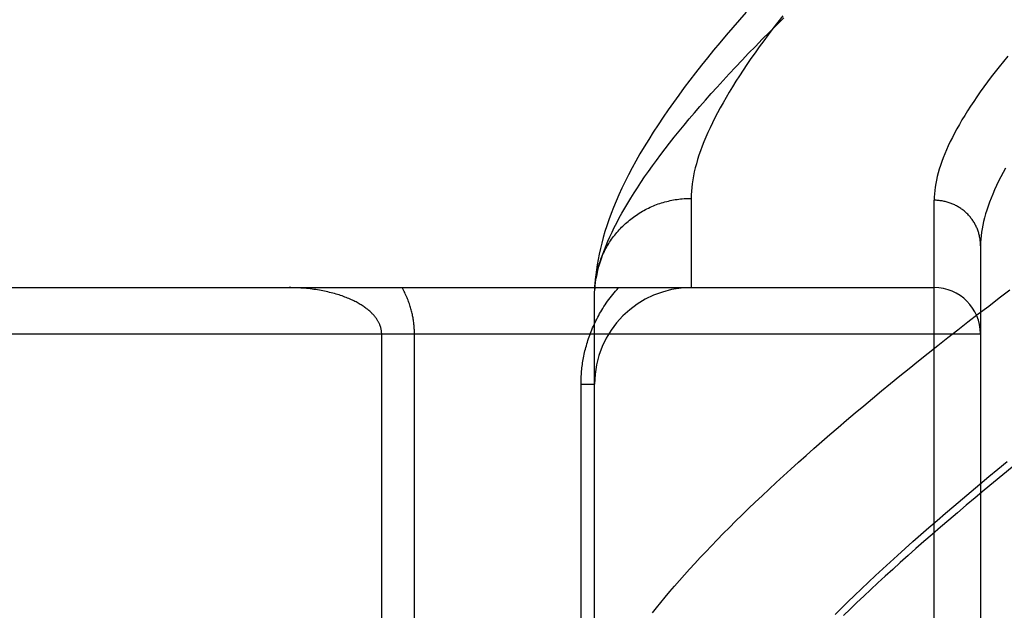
# Model space of a CAD drawing. Header units: inches. Extents: x 0 to 212, y 0 to 138.
# Tile 190 of 256: x 88.028 to 88.666, y 92.956 to 93.338. Entities that reach past the tile are written whole.
import ezdxf

# ---------------------------------------------------------------- set-up
doc = ezdxf.new("R2010")
doc.units = ezdxf.units.IN
doc.header["$LTSCALE"] = 11.6875
doc.header["$MEASUREMENT"] = 0
doc.linetypes.add('HIDDEN', pattern=[0.2, 0.1, -0.1])
doc.layers.add('RIGHTHAND_DOOR_ASSEMBLY', color=7, linetype='CONTINUOUS')

msp = doc.modelspace()

# ---------------------------------------------------------------- linework, layer by layer
at = {"layer": 'RIGHTHAND_DOOR_ASSEMBLY', "color": 8, "linetype": 'HIDDEN'}
for p, q in [((88.46275, 93.22249), (88.46275, 93.16467)), ((88.62025, 92.1081), (88.62025, 93.22124)), ((88.65025, 93.19185), (88.65025, 92.13749)), ((87.55825, 93.16467), (88.62025, 93.16467)), ((88.40025, 93.16129), (88.4003, 93.16369)), ((88.40025, 92.82092), (88.40025, 93.16129)), ((87.55825, 93.13467), (88.65025, 93.13467)), ((88.26232, 92.88604), (88.26232, 93.13467)), ((88.28354, 92.86265), (88.28354, 93.13467)), ((88.39146, 92.82092), (88.39146, 93.10217)), ((88.39146, 93.10217), (88.40025, 93.10217))]:
    msp.add_line(p, q, dxfattribs=at)
for points in [[(88.49847, 93.34304), (88.49407, 93.33805), (88.48975, 93.33308), (88.48551, 93.32814), (88.48137, 93.32323), (88.47731, 93.31833), (88.47334, 93.31346), (88.46945, 93.30862), (88.46566, 93.30379), (88.46194, 93.29897), (88.45831, 93.29417), (88.45476, 93.28936), (88.4513, 93.28456), (88.4479, 93.27975), (88.4446, 93.27495), (88.44138, 93.27015), (88.43827, 93.26537), (88.43528, 93.26062), (88.4324, 93.25591), (88.42965, 93.25126), (88.42704, 93.24667), (88.42456, 93.24215), (88.42222, 93.23771), (88.42002, 93.23334), (88.41795, 93.22905), (88.41601, 93.22483), (88.41419, 93.22069), (88.41251, 93.21661), (88.41094, 93.21261), (88.4095, 93.20867), (88.40817, 93.2048), (88.40696, 93.201), (88.40585, 93.19725), (88.40486, 93.19358), (88.40396, 93.18996), (88.40318, 93.18641), (88.40249, 93.18292), (88.4019, 93.17951), (88.4014, 93.17617), (88.401, 93.17291), (88.40068, 93.16973), (88.40045, 93.16665), (88.4003, 93.16369)], [(88.40025, 93.16129), (88.40039, 93.16358), (88.40061, 93.16592), (88.40093, 93.16831), (88.40133, 93.17074), (88.40181, 93.17323), (88.40239, 93.17575), (88.40305, 93.17833), (88.4038, 93.18095), (88.40464, 93.18362), (88.40557, 93.18633), (88.40659, 93.1891), (88.40769, 93.19191), (88.40889, 93.19477), (88.41017, 93.19768), (88.41155, 93.20063), (88.41301, 93.20363), (88.41457, 93.20669), (88.41621, 93.20978), (88.41794, 93.21293), (88.41977, 93.21613), (88.42169, 93.21937), (88.42369, 93.22267), (88.42579, 93.22601), (88.42799, 93.2294), (88.43027, 93.23284), (88.43265, 93.23633), (88.43512, 93.23987), (88.43768, 93.24346), (88.44033, 93.2471), (88.44308, 93.25078), (88.44593, 93.25451), (88.44886, 93.2583), (88.45189, 93.26213), (88.45502, 93.26601), (88.45824, 93.26994), (88.46156, 93.27392), (88.46497, 93.27795), (88.46848, 93.28203), (88.47208, 93.28615), (88.47578, 93.29033), (88.47958, 93.29455), (88.48347, 93.29882), (88.48746, 93.30314), (88.49155, 93.30751), (88.49574, 93.31192), (88.50003, 93.31639), (88.50441, 93.3209), (88.50889, 93.32546), (88.51347, 93.33007), (88.51815, 93.33472), (88.52293, 93.33942)], [(88.52216, 93.34059), (88.51893, 93.33649), (88.51579, 93.33243), (88.51275, 93.32843), (88.5098, 93.32448), (88.50694, 93.32058), (88.50418, 93.31673), (88.50151, 93.31293), (88.49893, 93.30919), (88.49644, 93.30549), (88.49404, 93.30185), (88.49174, 93.29826), (88.48952, 93.29471), (88.4874, 93.29122), (88.48537, 93.28778), (88.48342, 93.2844), (88.48157, 93.28106), (88.4798, 93.27777), (88.47813, 93.27454), (88.47654, 93.27135), (88.47504, 93.26822), (88.47362, 93.26513), (88.4723, 93.2621), (88.47106, 93.25911), (88.46991, 93.25618), (88.46885, 93.25329), (88.46787, 93.25045), (88.46698, 93.24767), (88.46617, 93.24493), (88.46545, 93.24224), (88.46482, 93.2396), (88.46427, 93.23701), (88.4638, 93.23447), (88.46342, 93.23198), (88.46313, 93.22953), (88.46292, 93.22714), (88.46279, 93.22479), (88.46275, 93.22249)], [(88.66787, 93.31451), (88.66507, 93.31109), (88.66236, 93.30772), (88.65973, 93.30438), (88.65719, 93.30109), (88.65474, 93.29783), (88.65237, 93.29462), (88.65009, 93.29145), (88.6479, 93.28832), (88.64579, 93.28523), (88.64377, 93.28218), (88.64183, 93.27917), (88.63998, 93.27621), (88.63821, 93.27328), (88.63653, 93.2704), (88.63493, 93.26755), (88.63341, 93.26475), (88.63198, 93.26199), (88.63063, 93.25927), (88.62937, 93.25659), (88.62819, 93.25395), (88.62709, 93.25135), (88.62608, 93.2488), (88.62514, 93.24628), (88.62429, 93.2438), (88.62352, 93.24137), (88.62283, 93.23897), (88.62223, 93.23662), (88.6217, 93.2343), (88.62126, 93.23203), (88.6209, 93.2298), (88.62061, 93.2276), (88.62041, 93.22544), (88.62029, 93.22332), (88.62025, 93.22124)], [(88.66648, 93.24214), (88.66488, 93.23923), (88.66337, 93.23635), (88.66194, 93.23352), (88.6606, 93.23073), (88.65934, 93.22799), (88.65816, 93.22529), (88.65706, 93.22262), (88.65605, 93.22001), (88.65512, 93.21743), (88.65427, 93.2149), (88.65351, 93.2124), (88.65282, 93.20995), (88.65222, 93.20755), (88.65169, 93.20518), (88.65125, 93.20285), (88.65089, 93.20057), (88.65061, 93.19833), (88.65041, 93.19613), (88.65029, 93.19397), (88.65025, 93.19185)], [(88.40034, 93.16464), (88.40042, 93.16575), (88.40051, 93.16687), (88.40062, 93.16798), (88.40076, 93.16909), (88.40092, 93.1702), (88.40109, 93.1713), (88.40129, 93.1724), (88.40151, 93.1735), (88.40175, 93.17459), (88.402, 93.17568), (88.40228, 93.17677), (88.40258, 93.17785), (88.4029, 93.17892), (88.40324, 93.17999), (88.4036, 93.18105), (88.40398, 93.1821), (88.40437, 93.18315), (88.40479, 93.18419), (88.40523, 93.18522), (88.40568, 93.18625), (88.40616, 93.18726), (88.40665, 93.18827), (88.40717, 93.18927), (88.4077, 93.19026), (88.40825, 93.19124), (88.40881, 93.19221), (88.4094, 93.19317), (88.41, 93.19412), (88.41063, 93.19505), (88.41126, 93.19598), (88.41192, 93.1969), (88.41259, 93.1978), (88.41328, 93.19869), (88.41399, 93.19957), (88.41471, 93.20043), (88.41545, 93.20129), (88.4162, 93.20213), (88.41697, 93.20295), (88.41776, 93.20376), (88.41856, 93.20456), (88.41937, 93.20534), (88.4202, 93.20611), (88.42104, 93.20687), (88.4219, 93.2076), (88.42277, 93.20833), (88.42365, 93.20903), (88.42455, 93.20973), (88.42546, 93.2104), (88.42638, 93.21106), (88.42732, 93.2117), (88.42826, 93.21233), (88.42922, 93.21293), (88.43019, 93.21353), (88.43117, 93.2141), (88.43216, 93.21466), (88.43316, 93.21519), (88.43417, 93.21571), (88.43519, 93.21622), (88.43622, 93.2167), (88.43726, 93.21716), (88.43831, 93.21761), (88.43936, 93.21804), (88.44042, 93.21845), (88.44149, 93.21884), (88.44257, 93.21921), (88.44365, 93.21956), (88.44474, 93.21989), (88.44584, 93.2202), (88.44694, 93.2205), (88.44805, 93.22077), (88.44916, 93.22102), (88.45028, 93.22125), (88.4514, 93.22147), (88.45252, 93.22166), (88.45365, 93.22183), (88.45478, 93.22199), (88.45591, 93.22212), (88.45705, 93.22223), (88.45819, 93.22232), (88.45933, 93.22239), (88.46047, 93.22244), (88.46161, 93.22248), (88.46275, 93.22249)], [(88.65025, 93.19185), (88.65024, 93.1925), (88.65022, 93.19314), (88.65019, 93.19378), (88.65014, 93.19442), (88.65007, 93.19505), (88.64999, 93.19569), (88.6499, 93.19632), (88.64979, 93.19696), (88.64967, 93.19759), (88.64954, 93.19821), (88.64939, 93.19884), (88.64923, 93.19946), (88.64905, 93.20008), (88.64886, 93.20069), (88.64866, 93.2013), (88.64844, 93.20191), (88.64821, 93.20251), (88.64797, 93.2031), (88.64771, 93.20369), (88.64744, 93.20427), (88.64716, 93.20485), (88.64686, 93.20542), (88.64655, 93.20599), (88.64623, 93.20655), (88.6459, 93.2071), (88.64555, 93.20764), (88.64519, 93.20818), (88.64482, 93.20871), (88.64444, 93.20923), (88.64405, 93.20974), (88.64365, 93.21025), (88.64323, 93.21074), (88.64281, 93.21123), (88.64237, 93.21171), (88.64192, 93.21218), (88.64146, 93.21263), (88.641, 93.21308), (88.64052, 93.21352), (88.64003, 93.21395), (88.63953, 93.21437), (88.63903, 93.21477), (88.63851, 93.21517), (88.63799, 93.21555), (88.63746, 93.21593), (88.63692, 93.21629), (88.63637, 93.21664), (88.63581, 93.21698), (88.63525, 93.21731), (88.63468, 93.21762), (88.6341, 93.21792), (88.63352, 93.21821), (88.63293, 93.21849), (88.63233, 93.21875), (88.63173, 93.21901), (88.63112, 93.21924), (88.63051, 93.21947), (88.62989, 93.21968), (88.62927, 93.21988), (88.62864, 93.22007), (88.62801, 93.22024), (88.62738, 93.2204), (88.62674, 93.22055), (88.6261, 93.22068), (88.62546, 93.2208), (88.62481, 93.2209), (88.62417, 93.22099), (88.62352, 93.22107), (88.62286, 93.22113), (88.62221, 93.22118), (88.62156, 93.22121), (88.6209, 93.22124), (88.62025, 93.22124)], [(88.26232, 93.13467), (88.26232, 93.13501), (88.26231, 93.13535), (88.26229, 93.13568), (88.26226, 93.13601), (88.26223, 93.13634), (88.26219, 93.13667), (88.26214, 93.13701), (88.26208, 93.13735), (88.26202, 93.13769), (88.26195, 93.13803), (88.26186, 93.13838), (88.26177, 93.13872), (88.26168, 93.13907), (88.26157, 93.13942), (88.26145, 93.13977), (88.26132, 93.14013), (88.26119, 93.14049), (88.26104, 93.14085), (88.26088, 93.14121), (88.26071, 93.14158), (88.26053, 93.14195), (88.26034, 93.14232), (88.26014, 93.1427), (88.25992, 93.14308), (88.25969, 93.14347), (88.25944, 93.14385), (88.25919, 93.14424), (88.25892, 93.14464), (88.25863, 93.14503), (88.25833, 93.14543), (88.25802, 93.14583), (88.25769, 93.14623), (88.25735, 93.14663), (88.257, 93.14703), (88.25663, 93.14743), (88.25625, 93.14783), (88.25585, 93.14822), (88.25544, 93.14862), (88.25501, 93.14902), (88.25457, 93.14942), (88.2541, 93.14983), (88.25362, 93.15024), (88.25311, 93.15064), (88.25259, 93.15105), (88.25206, 93.15145), (88.2515, 93.15186), (88.25093, 93.15226), (88.25035, 93.15266), (88.24974, 93.15306), (88.24912, 93.15345), (88.24848, 93.15384), (88.24782, 93.15423), (88.24714, 93.15462), (88.24644, 93.155), (88.24573, 93.15539), (88.24499, 93.15576), (88.24424, 93.15614), (88.24347, 93.15651), (88.24268, 93.15687), (88.24188, 93.15723), (88.24105, 93.15759), (88.2402, 93.15794), (88.23934, 93.15828), (88.23845, 93.15862), (88.23755, 93.15896), (88.23663, 93.15928), (88.23569, 93.1596), (88.23474, 93.15992), (88.23376, 93.16022), (88.23277, 93.16052), (88.23176, 93.16081), (88.23073, 93.1611), (88.22969, 93.16137), (88.22863, 93.16164), (88.22755, 93.16189), (88.22646, 93.16214), (88.22535, 93.16238), (88.22422, 93.1626), (88.22309, 93.16282), (88.22194, 93.16302), (88.22077, 93.16322), (88.2196, 93.1634), (88.21841, 93.16357), (88.21721, 93.16373), (88.21601, 93.16388), (88.21479, 93.16402), (88.21357, 93.16414), (88.21233, 93.16425), (88.2111, 93.16435), (88.20985, 93.16444), (88.2086, 93.16451), (88.20735, 93.16457), (88.2061, 93.16461), (88.20484, 93.16465), (88.20358, 93.16467), (88.20232, 93.16467)], [(88.28354, 93.13467), (88.28353, 93.13535), (88.28352, 93.13602), (88.2835, 93.1367), (88.28348, 93.13738), (88.28344, 93.13806), (88.2834, 93.13874), (88.28335, 93.13943), (88.28329, 93.14012), (88.28322, 93.14082), (88.28314, 93.14152), (88.28306, 93.14222), (88.28297, 93.14293), (88.28286, 93.14364), (88.28275, 93.14436), (88.28263, 93.14508), (88.2825, 93.1458), (88.28235, 93.14653), (88.2822, 93.14726), (88.28204, 93.148), (88.28186, 93.14875), (88.28168, 93.1495), (88.28148, 93.15026), (88.28127, 93.15103), (88.28104, 93.1518), (88.2808, 93.15258), (88.28055, 93.15337), (88.28028, 93.15416), (88.28, 93.15496), (88.27971, 93.15576), (88.2794, 93.15657), (88.27907, 93.15738), (88.27874, 93.15819), (88.27838, 93.159), (88.27801, 93.15982), (88.27763, 93.16063), (88.27723, 93.16144), (88.27682, 93.16226), (88.27639, 93.16306), (88.27595, 93.16387), (88.2755, 93.16467)], [(88.39146, 93.10217), (88.39147, 93.10324), (88.39149, 93.1043), (88.39152, 93.10536), (88.39156, 93.10641), (88.39162, 93.10747), (88.39168, 93.10854), (88.39176, 93.1096), (88.39185, 93.11067), (88.39196, 93.11174), (88.39208, 93.11282), (88.39221, 93.11389), (88.39235, 93.11497), (88.39251, 93.11606), (88.39268, 93.11714), (88.39287, 93.11823), (88.39307, 93.11932), (88.39328, 93.12042), (88.39351, 93.12152), (88.39375, 93.12263), (88.39401, 93.12374), (88.39429, 93.12485), (88.39458, 93.12597), (88.39489, 93.1271), (88.39521, 93.12823), (88.39555, 93.12937), (88.39591, 93.13051), (88.39629, 93.13165), (88.39668, 93.1328), (88.3971, 93.13396), (88.39753, 93.13511), (88.39798, 93.13627), (88.39845, 93.13743), (88.39893, 93.13859), (88.39944, 93.13975), (88.39996, 93.14091), (88.40051, 93.14206), (88.40107, 93.14322), (88.40165, 93.14438), (88.40226, 93.14553), (88.40288, 93.14668), (88.40352, 93.14784), (88.40418, 93.14899), (88.40487, 93.15013), (88.40557, 93.15128), (88.4063, 93.15242), (88.40705, 93.15356), (88.40782, 93.15469), (88.40861, 93.15582), (88.40942, 93.15694), (88.41026, 93.15806), (88.41112, 93.15918), (88.412, 93.16029), (88.41291, 93.16139), (88.41384, 93.16249), (88.41479, 93.16358), (88.41577, 93.16467)], [(88.43766, 92.95404), (88.44035, 92.95743), (88.44313, 92.96086), (88.446, 92.96433), (88.44896, 92.96785), (88.45202, 92.97141), (88.45516, 92.97502), (88.45839, 92.97866), (88.46172, 92.98236), (88.46514, 92.98609), (88.46865, 92.98987), (88.47225, 92.99369), (88.47594, 92.99755), (88.47972, 93.00146), (88.48359, 93.0054), (88.48756, 93.0094), (88.49161, 93.01343), (88.49576, 93.0175), (88.5, 93.02162), (88.50433, 93.02578), (88.50876, 93.02998), (88.51327, 93.03422), (88.51788, 93.0385), (88.52257, 93.04283), (88.52736, 93.04719), (88.53224, 93.0516), (88.53721, 93.05604), (88.54227, 93.06053), (88.54743, 93.06505), (88.55267, 93.06962), (88.558, 93.07422), (88.56343, 93.07886), (88.56894, 93.08354), (88.57455, 93.08826), (88.58024, 93.09301), (88.58603, 93.0978), (88.5919, 93.10263), (88.59787, 93.10749), (88.60392, 93.11239), (88.61006, 93.11732), (88.61629, 93.12229), (88.62261, 93.12729), (88.62902, 93.13233), (88.63551, 93.1374), (88.64209, 93.1425), (88.64876, 93.14763), (88.65551, 93.15279), (88.66235, 93.15798), (88.66928, 93.16321)], [(88.55599, 92.95307), (88.56014, 92.95716), (88.56437, 92.96129), (88.5687, 92.96546), (88.57311, 92.96967), (88.57761, 92.97392), (88.5822, 92.97821), (88.58688, 92.98254), (88.59164, 92.98691), (88.59649, 92.99132), (88.60143, 92.99578), (88.60646, 93.00026), (88.61158, 93.00479), (88.61678, 93.00936), (88.62207, 93.01396), (88.62744, 93.01861), (88.63291, 93.02329), (88.63845, 93.028), (88.64409, 93.03275), (88.64981, 93.03754), (88.65561, 93.04237), (88.6615, 93.04722), (88.66748, 93.05212)], [(88.6708, 93.0484), (88.66465, 93.04339), (88.6586, 93.03842), (88.65264, 93.0335), (88.64678, 93.02862), (88.64101, 93.02378), (88.63534, 93.01899), (88.62976, 93.01424), (88.62428, 93.00954), (88.61889, 93.00488), (88.6136, 93.00026), (88.60839, 92.99569), (88.60329, 92.99117), (88.59828, 92.98668), (88.59336, 92.98225), (88.58853, 92.97786), (88.5838, 92.97351), (88.57916, 92.96921), (88.57462, 92.96496), (88.57017, 92.96075), (88.56581, 92.95659), (88.56154, 92.95247)]]:
    msp.add_lwpolyline(points, dxfattribs=at)
for centre, radius, start, end in [((88.46275, 93.10217), 0.0625, 90, 180), ((88.62025, 93.13467), 0.03, 0, 90)]:
    msp.add_arc(centre, radius, start, end, dxfattribs=at)

doc.saveas('drawing.dxf')
